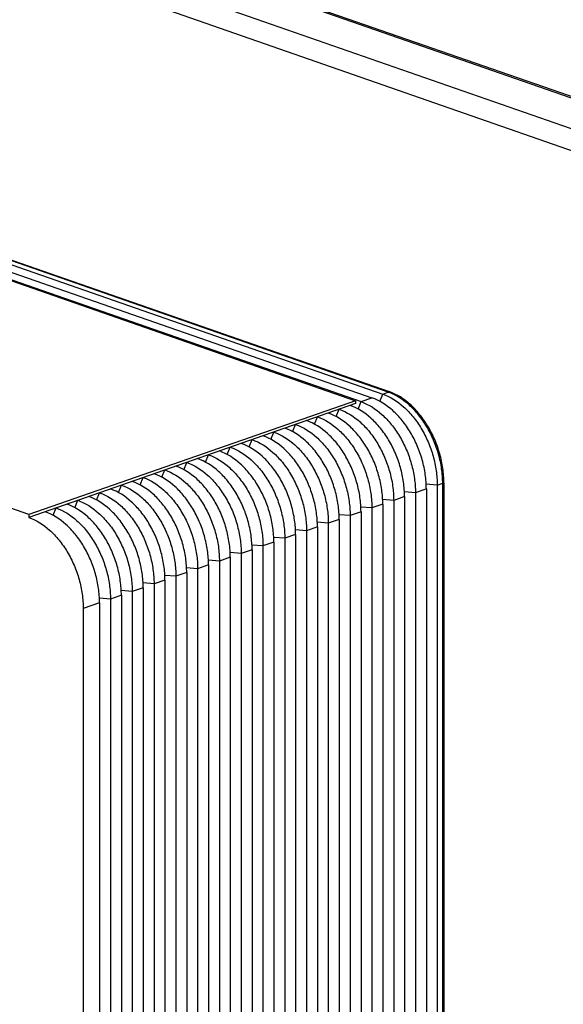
# Model space of a CAD drawing. Header units: millimetres. Extents: x -115 to 574, y -13 to 492.
# Tile 16 of 23: x 470 to 506, y 52 to 115. Entities that reach past the tile are written whole.
import ezdxf

# ---------------------------------------------------------------- set-up
doc = ezdxf.new("R2010")
doc.units = ezdxf.units.MM
doc.header["$LTSCALE"] = 30.734
doc.layers.get('0').update_dxf_attribs({"linetype": 'CONTINUOUS'})

msp = doc.modelspace()

# ---------------------------------------------------------------- linework, layer by layer
at = {"color": 7, "linetype": 'CONTINUOUS'}
for p, q in [((509.882, 109.037), (432.666, 135.945)), ((432.995, 135.952), (510.211, 109.044)), ((429.837, 134.959), (507.054, 108.051)), ((506.346, 106.867), (429.13, 133.775)), ((440.094, 109.387), (493.127, 90.902)), ((440.801, 109.634), (493.834, 91.148)), ((494.187, 91.271), (441.154, 109.757)), ((441.225, 109.791), (494.258, 91.305)), ((439.033, 109.205), (492.066, 90.719)), ((439.387, 109.141), (492.42, 90.655)), ((470.853, 83.325), (417.82, 101.811)), ((492.42, 90.655), (493.127, 90.902)), ((493.64, 90.67), (493.834, 91.148)), ((493.834, 91.148), (494.187, 91.271)), ((492.066, 90.719), (470.853, 83.325)), ((492.066, 90.532), (470.853, 83.138)), ((492.066, 90.719), (492.066, 90.532)), ((492.226, 90.177), (492.42, 90.655)), ((489.398, 89.191), (489.591, 89.669)), ((490.812, 89.684), (491.005, 90.162)), ((487.983, 88.698), (488.177, 89.176)), ((486.569, 88.205), (486.763, 88.683)), ((483.741, 87.219), (483.934, 87.697)), ((485.155, 87.712), (485.349, 88.19)), ((482.327, 86.726), (482.52, 87.204)), ((480.912, 86.233), (481.106, 86.712)), ((478.084, 85.248), (478.278, 85.726)), ((479.498, 85.74), (479.692, 86.219)), ((476.67, 84.755), (476.863, 85.233)), ((497.369, 85.229), (496.653, 85.287)), ((497.369, 85.229), (497.723, 85.353)), ((497.369, 85.229), (497.369, 14.933)), ((497.723, 15.056), (497.723, 85.353)), ((497.801, 85.375), (497.801, 15.079)), ((475.256, 84.262), (475.449, 84.74)), ((495.248, 84.49), (494.541, 84.243)), ((495.955, 84.736), (495.239, 84.794)), ((495.248, 84.49), (495.248, 14.194)), ((496.662, 84.983), (495.955, 84.736)), ((495.955, 84.736), (495.955, 14.44)), ((496.662, 84.983), (496.662, 14.687)), ((473.841, 83.769), (474.035, 84.247)), ((493.127, 83.75), (492.41, 83.808)), ((493.834, 83.997), (493.127, 83.75)), ((494.541, 84.243), (493.825, 84.301)), ((493.834, 83.997), (493.834, 13.701)), ((494.541, 84.243), (494.541, 13.947)), ((470.853, 83.325), (470.853, 83.138)), ((472.427, 83.276), (472.621, 83.754)), ((491.713, 83.258), (490.996, 83.315)), ((492.42, 83.504), (491.713, 83.258)), ((491.713, 83.258), (491.713, 12.961)), ((492.42, 83.504), (492.42, 13.208)), ((493.127, 83.75), (493.127, 13.454)), ((489.591, 82.518), (488.884, 82.272)), ((490.298, 82.765), (489.582, 82.822)), ((489.591, 82.518), (489.591, 12.222)), ((491.005, 83.011), (490.298, 82.765)), ((490.298, 82.765), (490.298, 12.468)), ((491.005, 83.011), (491.006, 12.715)), ((488.177, 82.025), (487.47, 81.779)), ((488.884, 82.272), (488.168, 82.329)), ((488.177, 82.025), (488.177, 11.729)), ((488.884, 82.272), (488.884, 11.975)), ((486.056, 81.286), (485.339, 81.343)), ((486.763, 81.532), (486.056, 81.286)), ((486.056, 81.286), (486.056, 10.99)), ((487.47, 81.779), (486.753, 81.836)), ((486.763, 81.532), (486.763, 11.236)), ((487.47, 81.779), (487.47, 11.482)), ((484.642, 80.793), (483.925, 80.85)), ((485.349, 81.039), (484.642, 80.793)), ((484.642, 80.793), (484.642, 10.497)), ((485.349, 81.039), (485.349, 10.743)), ((482.52, 80.053), (481.813, 79.807)), ((483.227, 80.3), (482.511, 80.357)), ((482.52, 80.053), (482.52, 9.757)), ((483.934, 80.546), (483.227, 80.3)), ((483.227, 80.3), (483.227, 10.004)), ((483.934, 80.546), (483.934, 10.25)), ((480.399, 79.314), (479.682, 79.371)), ((481.106, 79.56), (480.399, 79.314)), ((480.399, 79.314), (480.399, 9.018)), ((481.813, 79.807), (481.097, 79.864)), ((481.106, 79.56), (481.106, 9.264)), ((481.813, 79.807), (481.813, 9.511)), ((478.985, 78.821), (478.268, 78.879)), ((479.692, 79.067), (478.985, 78.821)), ((478.985, 78.821), (478.985, 8.525)), ((479.692, 79.067), (479.692, 8.771)), ((476.863, 78.081), (476.156, 77.835)), ((477.57, 78.328), (476.854, 78.386)), ((476.863, 78.081), (476.863, 7.785)), ((478.278, 78.574), (477.57, 78.328)), ((477.57, 78.328), (477.57, 8.032)), ((478.278, 78.574), (478.278, 8.278)), ((475.449, 77.589), (474.388, 77.219)), ((476.156, 77.835), (475.44, 77.893)), ((475.449, 77.589), (475.449, 7.292)), ((476.156, 77.835), (476.156, 7.539)), ((474.388, 77.219), (474.388, 6.923))]:
    msp.add_line(p, q, dxfattribs=at)
for points, knots in [([(496.662, 84.983), (496.662, 85.296), (496.614, 85.934), (496.413, 86.879), (496.087, 87.799), (495.651, 88.66), (495.202, 89.309), (494.801, 89.768), (494.211, 90.345), (493.626, 90.728), (493.127, 90.902)], [0, 0, 0, 0, 0.129282, 0.26268, 0.397426, 0.530629, 0.659538, 0.721672, 0.781908, 1, 1, 1, 1]), ([(493.834, 91.148), (494.333, 90.974), (494.919, 90.591), (495.508, 90.015), (495.909, 89.555), (496.358, 88.906), (496.794, 88.046), (497.12, 87.125), (497.321, 86.18), (497.369, 85.543), (497.369, 85.229)], [0, 0, 0, 0, 0.218092, 0.278328, 0.340462, 0.469371, 0.602574, 0.73732, 0.870718, 1, 1, 1, 1]), ([(494.187, 91.271), (494.193, 91.273), (494.218, 91.283), (494.241, 91.295), (494.258, 91.305)], [0, 0, 0, 0, 0.242246, 1, 1, 1, 1]), ([(497.723, 85.353), (497.723, 85.666), (497.675, 86.304), (497.473, 87.249), (497.148, 88.169), (496.711, 89.029), (496.263, 89.678), (495.861, 90.138), (495.272, 90.715), (494.687, 91.097), (494.187, 91.271)], [0, 0, 0, 0, 0.129282, 0.26268, 0.397426, 0.530629, 0.659538, 0.721672, 0.781908, 1, 1, 1, 1]), ([(497.801, 85.375), (497.801, 85.689), (497.753, 86.328), (497.551, 87.275), (497.225, 88.197), (496.787, 89.059), (496.338, 89.709), (495.935, 90.17), (495.345, 90.748), (494.759, 91.131), (494.258, 91.305)], [0, 0, 0, 0, 0.129282, 0.26268, 0.397426, 0.530629, 0.659538, 0.721672, 0.781908, 1, 1, 1, 1]), ([(495.248, 84.49), (495.248, 84.803), (495.2, 85.441), (494.998, 86.386), (494.673, 87.306), (494.237, 88.167), (493.788, 88.816), (493.386, 89.275), (492.797, 89.852), (492.212, 90.235), (491.713, 90.409)], [0, 0, 0, 0, 0.129282, 0.26268, 0.397426, 0.530629, 0.659538, 0.721672, 0.781908, 1, 1, 1, 1]), ([(492.42, 90.655), (492.919, 90.481), (493.504, 90.098), (494.094, 89.522), (494.495, 89.062), (494.944, 88.413), (495.38, 87.553), (495.706, 86.632), (495.907, 85.687), (495.955, 85.05), (495.955, 84.736)], [0, 0, 0, 0, 0.218092, 0.278328, 0.340462, 0.469371, 0.602574, 0.73732, 0.870718, 1, 1, 1, 1]), ([(489.591, 89.669), (490.091, 89.495), (490.676, 89.112), (491.265, 88.536), (491.666, 88.076), (492.115, 87.427), (492.552, 86.567), (492.877, 85.647), (493.079, 84.702), (493.127, 84.064), (493.127, 83.75)], [0, 0, 0, 0, 0.218092, 0.278328, 0.340462, 0.469371, 0.602574, 0.73732, 0.870718, 1, 1, 1, 1]), ([(493.834, 83.997), (493.834, 84.31), (493.786, 84.948), (493.584, 85.893), (493.259, 86.813), (492.822, 87.674), (492.374, 88.323), (491.972, 88.782), (491.383, 89.359), (490.798, 89.742), (490.298, 89.916)], [0, 0, 0, 0, 0.129282, 0.26268, 0.397426, 0.530629, 0.659538, 0.721672, 0.781908, 1, 1, 1, 1]), ([(491.005, 90.162), (491.505, 89.988), (492.09, 89.605), (492.679, 89.029), (493.081, 88.569), (493.529, 87.92), (493.966, 87.06), (494.291, 86.139), (494.493, 85.195), (494.541, 84.557), (494.541, 84.243)], [0, 0, 0, 0, 0.218092, 0.278328, 0.340462, 0.469371, 0.602574, 0.73732, 0.870718, 1, 1, 1, 1]), ([(491.005, 83.011), (491.005, 83.324), (490.957, 83.962), (490.756, 84.907), (490.431, 85.827), (489.994, 86.688), (489.545, 87.337), (489.144, 87.796), (488.555, 88.373), (487.969, 88.756), (487.47, 88.93)], [0, 0, 0, 0, 0.129282, 0.26268, 0.397426, 0.530629, 0.659538, 0.721672, 0.781908, 1, 1, 1, 1]), ([(488.177, 89.176), (488.676, 89.002), (489.262, 88.62), (489.851, 88.043), (490.252, 87.583), (490.701, 86.934), (491.138, 86.074), (491.463, 85.154), (491.665, 84.209), (491.713, 83.571), (491.713, 83.258)], [0, 0, 0, 0, 0.218092, 0.278328, 0.340462, 0.469371, 0.602574, 0.73732, 0.870718, 1, 1, 1, 1]), ([(492.42, 83.504), (492.42, 83.817), (492.372, 84.455), (492.17, 85.4), (491.845, 86.32), (491.408, 87.181), (490.959, 87.83), (490.558, 88.289), (489.969, 88.866), (489.383, 89.249), (488.884, 89.423)], [0, 0, 0, 0, 0.129282, 0.26268, 0.397426, 0.530629, 0.659538, 0.721672, 0.781908, 1, 1, 1, 1]), ([(489.591, 82.518), (489.591, 82.832), (489.543, 83.469), (489.342, 84.414), (489.016, 85.334), (488.58, 86.195), (488.131, 86.844), (487.73, 87.303), (487.14, 87.88), (486.555, 88.263), (486.056, 88.437)], [0, 0, 0, 0, 0.129282, 0.26268, 0.397426, 0.530629, 0.659538, 0.721672, 0.781908, 1, 1, 1, 1]), ([(486.763, 88.683), (487.262, 88.509), (487.847, 88.127), (488.437, 87.55), (488.838, 87.09), (489.287, 86.441), (489.723, 85.581), (490.049, 84.661), (490.25, 83.716), (490.298, 83.078), (490.298, 82.765)], [0, 0, 0, 0, 0.218092, 0.278328, 0.340462, 0.469371, 0.602574, 0.73732, 0.870718, 1, 1, 1, 1]), ([(483.934, 87.697), (484.434, 87.523), (485.019, 87.141), (485.608, 86.564), (486.01, 86.104), (486.458, 85.455), (486.895, 84.595), (487.22, 83.675), (487.422, 82.73), (487.47, 82.092), (487.47, 81.779)], [0, 0, 0, 0, 0.218092, 0.278328, 0.340462, 0.469371, 0.602574, 0.73732, 0.870718, 1, 1, 1, 1]), ([(488.177, 82.025), (488.177, 82.339), (488.129, 82.976), (487.927, 83.921), (487.602, 84.841), (487.165, 85.702), (486.717, 86.351), (486.315, 86.81), (485.726, 87.387), (485.141, 87.77), (484.642, 87.944)], [0, 0, 0, 0, 0.129282, 0.26268, 0.397426, 0.530629, 0.659538, 0.721672, 0.781908, 1, 1, 1, 1]), ([(485.349, 88.19), (485.848, 88.016), (486.433, 87.634), (487.023, 87.057), (487.424, 86.597), (487.873, 85.948), (488.309, 85.088), (488.634, 84.168), (488.836, 83.223), (488.884, 82.585), (488.884, 82.272)], [0, 0, 0, 0, 0.218092, 0.278328, 0.340462, 0.469371, 0.602574, 0.73732, 0.870718, 1, 1, 1, 1]), ([(482.52, 87.204), (483.02, 87.03), (483.605, 86.648), (484.194, 86.071), (484.595, 85.611), (485.044, 84.962), (485.481, 84.102), (485.806, 83.182), (486.008, 82.237), (486.056, 81.599), (486.056, 81.286)], [0, 0, 0, 0, 0.218092, 0.278328, 0.340462, 0.469371, 0.602574, 0.73732, 0.870718, 1, 1, 1, 1]), ([(486.763, 81.532), (486.763, 81.846), (486.715, 82.483), (486.513, 83.428), (486.188, 84.348), (485.751, 85.209), (485.302, 85.858), (484.901, 86.317), (484.312, 86.894), (483.727, 87.277), (483.227, 87.451)], [0, 0, 0, 0, 0.129282, 0.26268, 0.397426, 0.530629, 0.659538, 0.721672, 0.781908, 1, 1, 1, 1]), ([(483.934, 80.546), (483.934, 80.86), (483.886, 81.497), (483.685, 82.442), (483.359, 83.362), (482.923, 84.223), (482.474, 84.872), (482.073, 85.332), (481.484, 85.908), (480.898, 86.291), (480.399, 86.465)], [0, 0, 0, 0, 0.129282, 0.26268, 0.397426, 0.530629, 0.659538, 0.721672, 0.781908, 1, 1, 1, 1]), ([(481.106, 86.712), (481.605, 86.537), (482.191, 86.155), (482.78, 85.578), (483.181, 85.118), (483.63, 84.469), (484.067, 83.609), (484.392, 82.689), (484.593, 81.744), (484.642, 81.106), (484.642, 80.793)], [0, 0, 0, 0, 0.218092, 0.278328, 0.340462, 0.469371, 0.602574, 0.73732, 0.870718, 1, 1, 1, 1]), ([(485.349, 81.039), (485.349, 81.353), (485.301, 81.99), (485.099, 82.935), (484.774, 83.855), (484.337, 84.716), (483.888, 85.365), (483.487, 85.824), (482.898, 86.401), (482.312, 86.784), (481.813, 86.958)], [0, 0, 0, 0, 0.129282, 0.26268, 0.397426, 0.530629, 0.659538, 0.721672, 0.781908, 1, 1, 1, 1]), ([(478.278, 85.726), (478.777, 85.552), (479.362, 85.169), (479.951, 84.592), (480.353, 84.132), (480.801, 83.484), (481.238, 82.623), (481.563, 81.703), (481.765, 80.758), (481.813, 80.12), (481.813, 79.807)], [0, 0, 0, 0, 0.218092, 0.278328, 0.340462, 0.469371, 0.602574, 0.73732, 0.870718, 1, 1, 1, 1]), ([(482.52, 80.053), (482.52, 80.367), (482.472, 81.004), (482.27, 81.949), (481.945, 82.869), (481.509, 83.73), (481.06, 84.379), (480.659, 84.839), (480.069, 85.415), (479.484, 85.798), (478.985, 85.972)], [0, 0, 0, 0, 0.129282, 0.26268, 0.397426, 0.530629, 0.659538, 0.721672, 0.781908, 1, 1, 1, 1]), ([(479.692, 86.219), (480.191, 86.045), (480.776, 85.662), (481.366, 85.085), (481.767, 84.625), (482.216, 83.977), (482.652, 83.116), (482.978, 82.196), (483.179, 81.251), (483.227, 80.613), (483.227, 80.3)], [0, 0, 0, 0, 0.218092, 0.278328, 0.340462, 0.469371, 0.602574, 0.73732, 0.870718, 1, 1, 1, 1]), ([(476.863, 85.233), (477.363, 85.059), (477.948, 84.676), (478.537, 84.099), (478.939, 83.64), (479.387, 82.991), (479.824, 82.13), (480.149, 81.21), (480.351, 80.265), (480.399, 79.627), (480.399, 79.314)], [0, 0, 0, 0, 0.218092, 0.278328, 0.340462, 0.469371, 0.602574, 0.73732, 0.870718, 1, 1, 1, 1]), ([(481.106, 79.56), (481.106, 79.874), (481.058, 80.511), (480.856, 81.456), (480.531, 82.377), (480.094, 83.237), (479.646, 83.886), (479.244, 84.346), (478.655, 84.922), (478.07, 85.305), (477.57, 85.479)], [0, 0, 0, 0, 0.129282, 0.26268, 0.397426, 0.530629, 0.659538, 0.721672, 0.781908, 1, 1, 1, 1]), ([(497.801, 85.375), (497.794, 85.373), (497.768, 85.367), (497.742, 85.359), (497.723, 85.353)], [0, 0, 0, 0, 0.262301, 1, 1, 1, 1]), ([(478.278, 78.574), (478.278, 78.888), (478.23, 79.526), (478.028, 80.47), (477.703, 81.391), (477.266, 82.251), (476.817, 82.9), (476.416, 83.36), (475.827, 83.936), (475.241, 84.319), (474.742, 84.493)], [0, 0, 0, 0, 0.129282, 0.26268, 0.397426, 0.530629, 0.659538, 0.721672, 0.781908, 1, 1, 1, 1]), ([(475.449, 84.74), (475.948, 84.566), (476.534, 84.183), (477.123, 83.606), (477.524, 83.147), (477.973, 82.498), (478.41, 81.637), (478.735, 80.717), (478.937, 79.772), (478.985, 79.134), (478.985, 78.821)], [0, 0, 0, 0, 0.218092, 0.278328, 0.340462, 0.469371, 0.602574, 0.73732, 0.870718, 1, 1, 1, 1]), ([(479.692, 79.067), (479.692, 79.381), (479.644, 80.018), (479.442, 80.963), (479.117, 81.884), (478.68, 82.744), (478.231, 83.393), (477.83, 83.853), (477.241, 84.429), (476.656, 84.812), (476.156, 84.986)], [0, 0, 0, 0, 0.129282, 0.26268, 0.397426, 0.530629, 0.659538, 0.721672, 0.781908, 1, 1, 1, 1]), ([(476.863, 78.081), (476.863, 78.395), (476.815, 79.033), (476.614, 79.978), (476.288, 80.898), (475.852, 81.758), (475.403, 82.407), (475.002, 82.867), (474.412, 83.443), (473.827, 83.826), (473.328, 84)], [0, 0, 0, 0, 0.129282, 0.26268, 0.397426, 0.530629, 0.659538, 0.721672, 0.781908, 1, 1, 1, 1]), ([(474.035, 84.247), (474.534, 84.073), (475.12, 83.69), (475.709, 83.113), (476.11, 82.654), (476.559, 82.005), (476.995, 81.144), (477.321, 80.224), (477.522, 79.279), (477.57, 78.641), (477.57, 78.328)], [0, 0, 0, 0, 0.218092, 0.278328, 0.340462, 0.469371, 0.602574, 0.73732, 0.870718, 1, 1, 1, 1]), ([(470.853, 83.138), (471.352, 82.964), (471.938, 82.581), (472.527, 82.004), (472.928, 81.544), (473.377, 80.896), (473.814, 80.035), (474.139, 79.115), (474.34, 78.17), (474.388, 77.532), (474.388, 77.219)], [0, 0, 0, 0, 0.218092, 0.278328, 0.340462, 0.469371, 0.602574, 0.73732, 0.870718, 1, 1, 1, 1]), ([(475.449, 77.589), (475.449, 77.902), (475.401, 78.54), (475.199, 79.485), (474.874, 80.405), (474.438, 81.265), (473.989, 81.914), (473.587, 82.374), (472.998, 82.951), (472.413, 83.333), (471.914, 83.507)], [0, 0, 0, 0, 0.129282, 0.26268, 0.397426, 0.530629, 0.659538, 0.721672, 0.781908, 1, 1, 1, 1]), ([(472.621, 83.754), (473.12, 83.58), (473.705, 83.197), (474.295, 82.62), (474.696, 82.161), (475.145, 81.512), (475.581, 80.651), (475.907, 79.731), (476.108, 78.786), (476.156, 78.148), (476.156, 77.835)], [0, 0, 0, 0, 0.218092, 0.278328, 0.340462, 0.469371, 0.602574, 0.73732, 0.870718, 1, 1, 1, 1])]:
    msp.add_open_spline(points, degree=3, knots=knots, dxfattribs=at)

doc.saveas('drawing.dxf')
